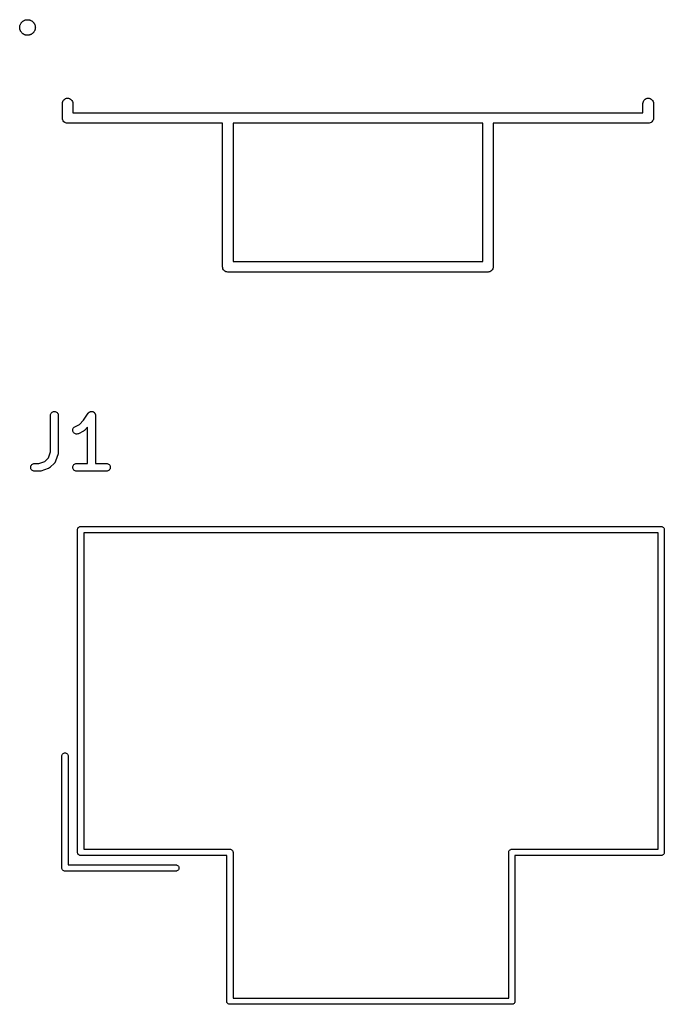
# Model space of a CAD drawing. Extents: x 52.4 to 149.4, y -66.8 to -27.6.
# Tile 7 of 20: x 96 to 108.4, y -66.8 to -47.9. Entities that reach past the tile are written whole.
import ezdxf

# ---------------------------------------------------------------- set-up
doc = ezdxf.new("R2010")
doc.units = 0
doc.layers.add('BLACK', color=7, linetype='CONTINUOUS')

msp = doc.modelspace()

# ---------------------------------------------------------------- linework, layer by layer
at = {"layer": 'BLACK', "linetype": 'CONTINUOUS'}
for p, q in [((96.0745, -47.8706), (96.0831, -47.8659)), ((96.0831, -47.8659), (96.0843, -47.8653)), ((96.0831, -47.8659), (96.0831, -47.8659)), ((96.0831, -47.8659), (96.0831, -47.8659)), ((96.0843, -47.8653), (96.0927, -47.8619)), ((96.0927, -47.8619), (96.1011, -47.8584)), ((96.1011, -47.8584), (96.1104, -47.8555)), ((96.1104, -47.8555), (96.1117, -47.8551)), ((96.1117, -47.8551), (96.1206, -47.8534)), ((96.1206, -47.8534), (96.1295, -47.8516)), ((96.1295, -47.8516), (96.1392, -47.8505)), ((96.1392, -47.8505), (96.1406, -47.8504)), ((96.1392, -47.8505), (96.1392, -47.8505)), ((96.1392, -47.8505), (96.1392, -47.8505)), ((96.1392, -47.8505), (96.1392, -47.8505)), ((96.1406, -47.8504), (96.1496, -47.8505)), ((96.1496, -47.8505), (96.1587, -47.8504)), ((96.1587, -47.8504), (96.1684, -47.8513)), ((96.1684, -47.8513), (96.1684, -47.8513)), ((96.1684, -47.8513), (96.1684, -47.8513)), ((96.1684, -47.8513), (96.1684, -47.8513)), ((96.1684, -47.8513), (96.1698, -47.8514)), ((96.1698, -47.8514), (96.1786, -47.8532)), ((96.1786, -47.8532), (96.1876, -47.855)), ((96.1876, -47.855), (96.197, -47.8577)), ((96.197, -47.8577), (96.197, -47.8577)), ((96.197, -47.8577), (96.1983, -47.8581)), ((96.1983, -47.8581), (96.2066, -47.8616)), ((96.2066, -47.8616), (96.2151, -47.865)), ((96.2151, -47.865), (96.2237, -47.8695)), ((95.9995, -48), (96.0005, -47.9903)), ((96.0005, -48.0097), (95.9995, -48)), ((96.0005, -47.9902), (96.0014, -47.9805)), ((96.0005, -47.9903), (96.0005, -47.9902)), ((96.0005, -48.0098), (96.0005, -48.0097)), ((96.0005, -48.0105), (96.0005, -48.0098)), ((96.0005, -48.0098), (96.0005, -48.0098)), ((96.0005, -48.0098), (96.0005, -48.0098)), ((96.0006, -48.0118), (96.0005, -48.0105)), ((96.0011, -48.0159), (96.0006, -48.0118)), ((96.0014, -48.0196), (96.0011, -48.0159)), ((96.0014, -47.9805), (96.0016, -47.9791)), ((96.0014, -47.9805), (96.0014, -47.9805)), ((96.0014, -47.9805), (96.0014, -47.9805)), ((96.0015, -48.0199), (96.0014, -48.0196)), ((96.0017, -48.0215), (96.0015, -48.0199)), ((96.0016, -47.9791), (96.0035, -47.9703)), ((96.0036, -48.0305), (96.0017, -48.0215)), ((96.0035, -47.9703), (96.0052, -47.9614)), ((96.0054, -48.0393), (96.0036, -48.0305)), ((96.0052, -47.9614), (96.008, -47.9521)), ((96.0058, -48.0406), (96.0054, -48.0393)), ((96.0087, -48.0499), (96.0058, -48.0406)), ((96.0058, -48.0406), (96.0058, -48.0406)), ((96.0058, -48.0406), (96.0058, -48.0406)), ((96.008, -47.952), (96.0085, -47.9507)), ((96.008, -47.9521), (96.008, -47.952)), ((96.008, -47.952), (96.008, -47.952)), ((96.0085, -47.9507), (96.012, -47.9424)), ((96.0123, -48.0582), (96.0087, -48.0499)), ((96.012, -47.9424), (96.0155, -47.934)), ((96.0155, -47.934), (96.0201, -47.9254)), ((96.0201, -47.9254), (96.0207, -47.9242)), ((96.0207, -47.9242), (96.0258, -47.9167)), ((96.0258, -47.9167), (96.0309, -47.9091)), ((96.0309, -47.9091), (96.037, -47.9016)), ((96.037, -47.9016), (96.0379, -47.9005)), ((96.037, -47.9016), (96.037, -47.9016)), ((96.037, -47.9016), (96.037, -47.9016)), ((96.0379, -47.9005), (96.0444, -47.8942)), ((96.0444, -47.8942), (96.0508, -47.8877)), ((96.0508, -47.8877), (96.0583, -47.8815)), ((96.0583, -47.8815), (96.0594, -47.8806)), ((96.0583, -47.8815), (96.0583, -47.8815)), ((96.0583, -47.8815), (96.0583, -47.8815)), ((96.0594, -47.8806), (96.067, -47.8757)), ((96.067, -47.8757), (96.0745, -47.8706)), ((96.2237, -47.8695), (96.2237, -47.8695)), ((96.2237, -47.8695), (96.2237, -47.8695)), ((96.2237, -47.8695), (96.2249, -47.8702)), ((96.2249, -47.8702), (96.2324, -47.8752)), ((96.2324, -47.8752), (96.24, -47.8802)), ((96.24, -47.8802), (96.2476, -47.8863)), ((96.2476, -47.8863), (96.2487, -47.8872)), ((96.2487, -47.8872), (96.2551, -47.8937)), ((96.2551, -47.8937), (96.2616, -47.9)), ((96.2616, -47.9), (96.2679, -47.9075)), ((96.2679, -47.9075), (96.2679, -47.9075)), ((96.2679, -47.9075), (96.2679, -47.9075)), ((96.2679, -47.9075), (96.2688, -47.9085)), ((96.2688, -47.9085), (96.2738, -47.9161)), ((96.2738, -47.9161), (96.2789, -47.9236)), ((96.2789, -47.9236), (96.2836, -47.9321)), ((96.2836, -47.9321), (96.2843, -47.9334)), ((96.2843, -47.9334), (96.2877, -47.9417)), ((96.2877, -47.9417), (96.2913, -47.9501)), ((96.2915, -48.0493), (96.288, -48.0576)), ((96.2913, -47.9501), (96.2942, -47.9594)), ((96.292, -48.048), (96.2915, -48.0493)), ((96.2948, -48.0386), (96.292, -48.048)), ((96.2942, -47.9594), (96.2946, -47.9607)), ((96.2946, -47.9607), (96.2964, -47.9695)), ((96.2965, -48.0297), (96.2948, -48.0386)), ((96.2964, -47.9695), (96.2983, -47.9785)), ((96.2984, -48.0209), (96.2965, -48.0297)), ((96.2983, -47.9785), (96.2985, -47.9801)), ((96.2986, -48.0195), (96.2984, -48.0209)), ((96.2985, -47.9801), (96.2986, -47.9804)), ((96.2986, -47.9804), (96.2989, -47.9841)), ((96.2995, -48.0098), (96.2986, -48.0195)), ((96.2986, -48.0195), (96.2986, -48.0195)), ((96.2986, -48.0195), (96.2986, -48.0195)), ((96.2989, -47.9841), (96.2994, -47.9882)), ((96.2994, -47.9882), (96.2995, -47.9895)), ((96.2995, -47.9895), (96.2995, -47.9902)), ((96.2995, -47.9902), (96.2995, -47.9902)), ((96.2995, -47.9902), (96.2995, -47.9902)), ((96.2995, -47.9902), (96.2995, -47.9903)), ((96.2995, -47.9903), (96.3005, -48)), ((96.3005, -48), (96.2995, -48.0097)), ((96.2995, -48.0097), (96.2995, -48.0098)), ((96.0157, -48.0666), (96.0123, -48.0582)), ((96.0164, -48.0679), (96.0157, -48.0666)), ((96.0211, -48.0764), (96.0164, -48.0679)), ((96.0164, -48.0679), (96.0164, -48.0679)), ((96.0164, -48.0679), (96.0164, -48.0679)), ((96.0262, -48.0839), (96.0211, -48.0764)), ((96.0312, -48.0914), (96.0262, -48.0839)), ((96.0321, -48.0925), (96.0312, -48.0914)), ((96.0384, -48.1), (96.0321, -48.0925)), ((96.0321, -48.0925), (96.0321, -48.0925)), ((96.0321, -48.0925), (96.0321, -48.0925)), ((96.0449, -48.1063), (96.0384, -48.1)), ((96.0513, -48.1128), (96.0449, -48.1063)), ((96.0524, -48.1137), (96.0513, -48.1128)), ((96.06, -48.1198), (96.0524, -48.1137)), ((96.0676, -48.1248), (96.06, -48.1198)), ((96.0751, -48.1298), (96.0676, -48.1248)), ((96.0763, -48.1305), (96.0751, -48.1298)), ((96.0849, -48.135), (96.0763, -48.1305)), ((96.0763, -48.1305), (96.0763, -48.1305)), ((96.0763, -48.1305), (96.0763, -48.1305)), ((96.0933, -48.1384), (96.0849, -48.135)), ((96.1017, -48.1419), (96.0933, -48.1384)), ((96.103, -48.1423), (96.1017, -48.1419)), ((96.1124, -48.145), (96.103, -48.1423)), ((96.103, -48.1423), (96.103, -48.1423)), ((96.103, -48.1423), (96.103, -48.1423)), ((96.1214, -48.1468), (96.1124, -48.145)), ((96.1302, -48.1486), (96.1214, -48.1468)), ((96.1316, -48.1487), (96.1302, -48.1486)), ((96.1413, -48.1496), (96.1316, -48.1487)), ((96.1316, -48.1487), (96.1316, -48.1487)), ((96.1316, -48.1487), (96.1316, -48.1487)), ((96.1316, -48.1487), (96.1316, -48.1487)), ((96.1504, -48.1495), (96.1413, -48.1496)), ((96.1594, -48.1496), (96.1504, -48.1495)), ((96.1608, -48.1495), (96.1594, -48.1496)), ((96.1705, -48.1484), (96.1608, -48.1495)), ((96.1608, -48.1495), (96.1608, -48.1495)), ((96.1608, -48.1495), (96.1608, -48.1495)), ((96.1608, -48.1495), (96.1608, -48.1495)), ((96.1794, -48.1466), (96.1705, -48.1484)), ((96.1883, -48.1449), (96.1794, -48.1466)), ((96.1896, -48.1445), (96.1883, -48.1449)), ((96.199, -48.1416), (96.1896, -48.1445)), ((96.1896, -48.1445), (96.1896, -48.1445)), ((96.1896, -48.1445), (96.1896, -48.1445)), ((96.2073, -48.1381), (96.199, -48.1416)), ((96.2157, -48.1347), (96.2073, -48.1381)), ((96.2169, -48.1341), (96.2157, -48.1347)), ((96.217, -48.1341), (96.2169, -48.1341)), ((96.2169, -48.1341), (96.2169, -48.1341)), ((96.2255, -48.1294), (96.217, -48.1341)), ((96.233, -48.1243), (96.2255, -48.1294)), ((96.2406, -48.1194), (96.233, -48.1243)), ((96.2417, -48.1185), (96.2406, -48.1194)), ((96.2492, -48.1123), (96.2417, -48.1185)), ((96.2556, -48.1058), (96.2492, -48.1123)), ((96.2621, -48.0995), (96.2556, -48.1058)), ((96.263, -48.0984), (96.2621, -48.0995)), ((96.2691, -48.0909), (96.263, -48.0984)), ((96.2742, -48.0833), (96.2691, -48.0909)), ((96.2793, -48.0758), (96.2742, -48.0833)), ((96.2799, -48.0746), (96.2793, -48.0758)), ((96.2845, -48.066), (96.2799, -48.0746)), ((96.2799, -48.0746), (96.2799, -48.0746)), ((96.2799, -48.0746), (96.2799, -48.0746)), ((96.288, -48.0576), (96.2845, -48.066)), ((96.8489, -49.3889), (96.8642, -49.3765)), ((96.8642, -49.3765), (96.8815, -49.3672)), ((96.8815, -49.3672), (96.9004, -49.3614)), ((96.9004, -49.3614), (96.9151, -49.36)), ((96.9151, -49.36), (96.92, -49.3595)), ((96.92, -49.3595), (96.9249, -49.36)), ((96.9249, -49.36), (96.9396, -49.3614)), ((96.9396, -49.3614), (96.9585, -49.3672)), ((96.9585, -49.3672), (96.9758, -49.3765)), ((96.9758, -49.3765), (96.9911, -49.3889)), ((108.009, -49.3889), (108.024, -49.3765)), ((108.024, -49.3765), (108.042, -49.3672)), ((108.042, -49.3672), (108.06, -49.3614)), ((108.06, -49.3614), (108.075, -49.36)), ((108.075, -49.36), (108.08, -49.3595)), ((108.08, -49.3595), (108.085, -49.36)), ((108.085, -49.36), (108.1, -49.3614)), ((108.1, -49.3614), (108.118, -49.3672)), ((108.118, -49.3672), (108.136, -49.3765)), ((108.136, -49.3765), (108.151, -49.3889)), ((96.8195, -49.46), (96.8214, -49.4404)), ((96.82, -49.4649), (96.8195, -49.46)), ((96.82, -49.7351), (96.82, -49.4649)), ((96.8214, -49.4404), (96.8272, -49.4215)), ((96.8272, -49.4215), (96.8365, -49.4042)), ((96.8365, -49.4042), (96.8489, -49.3889)), ((96.9911, -49.3889), (97.0035, -49.4042)), ((97.0035, -49.4042), (97.0128, -49.4215)), ((97.0128, -49.4215), (97.0186, -49.4404)), ((97.0186, -49.4404), (97.0205, -49.46)), ((97.0205, -49.46), (97.02, -49.4649)), ((97.02, -49.4649), (97.02, -49.64)), ((107.98, -49.46), (107.981, -49.4404)), ((107.98, -49.4649), (107.98, -49.46)), ((107.98, -49.64), (107.98, -49.4649)), ((107.981, -49.4404), (107.987, -49.4215)), ((107.987, -49.4215), (107.996, -49.4042)), ((107.996, -49.4042), (108.009, -49.3889)), ((108.151, -49.3889), (108.164, -49.4042)), ((108.164, -49.4042), (108.173, -49.4215)), ((108.173, -49.4215), (108.179, -49.4404)), ((108.179, -49.4404), (108.18, -49.46)), ((108.18, -49.46), (108.18, -49.4649)), ((108.18, -49.4649), (108.18, -49.7351)), ((96.8195, -49.74), (96.82, -49.7351)), ((96.8214, -49.7596), (96.8195, -49.74)), ((97.02, -49.64), (99.9951, -49.64)), ((99.9951, -49.64), (100, -49.6395)), ((100, -49.6395), (100.005, -49.64)), ((100.005, -49.64), (104.995, -49.64)), ((104.995, -49.64), (105, -49.6395)), ((105, -49.6395), (105.005, -49.64)), ((105.005, -49.64), (107.98, -49.64)), ((108.18, -49.74), (108.179, -49.7596)), ((108.18, -49.7351), (108.18, -49.74)), ((96.8272, -49.7785), (96.8214, -49.7596)), ((96.8365, -49.7958), (96.8272, -49.7785)), ((96.8489, -49.8111), (96.8365, -49.7958)), ((96.8642, -49.8235), (96.8489, -49.8111)), ((96.8815, -49.8328), (96.8642, -49.8235)), ((96.9004, -49.8386), (96.8815, -49.8328)), ((96.92, -49.8405), (96.9004, -49.8386)), ((96.9249, -49.84), (96.92, -49.8405)), ((99.9, -49.84), (96.9249, -49.84)), ((99.9, -52.5951), (99.9, -49.84)), ((100.1, -49.84), (100.1, -52.5)), ((104.9, -49.84), (100.1, -49.84)), ((104.9, -52.5), (104.9, -49.84)), ((105.1, -49.84), (105.1, -52.5951)), ((108.075, -49.84), (105.1, -49.84)), ((108.08, -49.8405), (108.075, -49.84)), ((108.085, -49.84), (108.08, -49.8405)), ((108.1, -49.8386), (108.085, -49.84)), ((108.118, -49.8328), (108.1, -49.8386)), ((108.136, -49.8235), (108.118, -49.8328)), ((108.151, -49.8111), (108.136, -49.8235)), ((108.164, -49.7958), (108.151, -49.8111)), ((108.173, -49.7785), (108.164, -49.7958)), ((108.179, -49.7596), (108.173, -49.7785)), ((99.8995, -52.6), (99.9, -52.5951)), ((100.1, -52.5), (104.9, -52.5)), ((105.1, -52.5951), (105.1, -52.6)), ((99.9014, -52.6196), (99.8995, -52.6)), ((99.9072, -52.6385), (99.9014, -52.6196)), ((99.9165, -52.6558), (99.9072, -52.6385)), ((99.9289, -52.6711), (99.9165, -52.6558)), ((99.9442, -52.6835), (99.9289, -52.6711)), ((99.9615, -52.6928), (99.9442, -52.6835)), ((99.9804, -52.6986), (99.9615, -52.6928)), ((100, -52.7005), (99.9804, -52.6986)), ((100.005, -52.7), (100, -52.7005)), ((104.995, -52.7), (100.005, -52.7)), ((105, -52.7005), (104.995, -52.7)), ((105.005, -52.7), (105, -52.7005)), ((105.02, -52.6986), (105.005, -52.7)), ((105.038, -52.6928), (105.02, -52.6986)), ((105.056, -52.6835), (105.038, -52.6928)), ((105.071, -52.6711), (105.056, -52.6835)), ((105.084, -52.6558), (105.071, -52.6711)), ((105.093, -52.6385), (105.084, -52.6558)), ((105.099, -52.6196), (105.093, -52.6385)), ((105.1, -52.6), (105.099, -52.6196)), ((96.5933, -55.4368), (96.5977, -55.4228)), ((96.5977, -55.4228), (96.6048, -55.41)), ((96.6048, -55.41), (96.6142, -55.3988)), ((96.6142, -55.3988), (96.6256, -55.3896)), ((96.6256, -55.3896), (96.6386, -55.3828)), ((96.6386, -55.3828), (96.6526, -55.3787)), ((96.6526, -55.3787), (96.6672, -55.3774)), ((96.6672, -55.3774), (96.6817, -55.3789)), ((96.6817, -55.3789), (96.6957, -55.3832)), ((96.6957, -55.3832), (96.7086, -55.3902)), ((96.7086, -55.3902), (96.7199, -55.3995)), ((96.7199, -55.3995), (96.7291, -55.4109)), ((96.7291, -55.4109), (96.736, -55.4238)), ((96.736, -55.4238), (96.7402, -55.4378)), ((97.2274, -55.5475), (97.3185, -55.4108)), ((97.3185, -55.4108), (97.3191, -55.41)), ((97.3191, -55.4099), (97.3239, -55.4043)), ((97.3191, -55.41), (97.3191, -55.4099)), ((97.3191, -55.41), (97.3191, -55.41)), ((97.3191, -55.41), (97.3191, -55.41)), ((97.3239, -55.4043), (97.3285, -55.3988)), ((97.3285, -55.3988), (97.3286, -55.3987)), ((97.3285, -55.3988), (97.3285, -55.3988)), ((97.3286, -55.3987), (97.3345, -55.394)), ((97.3345, -55.394), (97.3399, -55.3896)), ((97.3399, -55.3896), (97.3399, -55.3896)), ((97.3399, -55.3896), (97.34, -55.3896)), ((97.34, -55.3896), (97.3468, -55.386)), ((97.3468, -55.386), (97.3529, -55.3828)), ((97.3529, -55.3828), (97.3529, -55.3828)), ((97.3529, -55.3828), (97.353, -55.3828)), ((97.353, -55.3828), (97.3602, -55.3807)), ((97.3602, -55.3807), (97.3669, -55.3787)), ((97.3669, -55.3787), (97.367, -55.3787)), ((97.367, -55.3787), (97.3742, -55.378)), ((97.367, -55.3787), (97.367, -55.3787)), ((97.3742, -55.378), (97.3815, -55.3774)), ((97.3815, -55.3774), (97.3816, -55.3774)), ((97.3815, -55.3774), (97.3815, -55.3774)), ((97.3816, -55.3774), (97.3891, -55.3782)), ((97.3891, -55.3782), (97.396, -55.3789)), ((97.396, -55.3789), (97.3961, -55.3789)), ((97.3961, -55.3789), (97.3961, -55.3789)), ((97.3961, -55.3789), (97.4035, -55.3812)), ((97.4035, -55.3812), (97.41, -55.3832)), ((97.41, -55.3832), (97.4101, -55.3833)), ((97.4101, -55.3833), (97.4101, -55.3833)), ((97.4101, -55.3833), (97.4167, -55.3868)), ((97.4167, -55.3868), (97.4229, -55.3902)), ((97.4229, -55.3902), (97.4229, -55.3902)), ((97.4229, -55.3902), (97.423, -55.3903)), ((97.423, -55.3903), (97.4286, -55.3949)), ((97.4286, -55.3949), (97.4342, -55.3995)), ((97.4342, -55.3995), (97.4342, -55.3996)), ((97.4342, -55.3996), (97.4343, -55.3996)), ((97.4343, -55.3996), (97.4391, -55.4056)), ((97.4391, -55.4056), (97.4434, -55.4109)), ((97.4434, -55.4109), (97.4434, -55.4109)), ((97.4434, -55.4109), (97.4435, -55.411)), ((97.4435, -55.411), (97.447, -55.4177)), ((97.447, -55.4177), (97.4503, -55.4238)), ((97.4503, -55.4238), (97.4503, -55.4239)), ((97.4503, -55.4239), (97.4503, -55.4239)), ((97.4503, -55.4239), (97.4525, -55.431)), ((97.4525, -55.431), (97.4545, -55.4378)), ((96.5917, -55.4513), (96.5933, -55.4368)), ((96.5917, -55.4524), (96.5917, -55.4513)), ((96.5917, -56.1545), (96.5917, -55.4524)), ((96.7402, -55.4378), (96.7417, -55.4524)), ((96.7417, -55.4524), (96.7417, -56.1667)), ((97.146, -55.6288), (97.2274, -55.5475)), ((97.4545, -55.4378), (97.4545, -55.4379)), ((97.4545, -55.4379), (97.4545, -55.4379)), ((97.4545, -55.4379), (97.4552, -55.4449)), ((97.4552, -55.4449), (97.456, -55.4524)), ((97.456, -55.4524), (97.456, -56.3774)), ((97.0204, -55.743), (97.0209, -55.7284)), ((97.0228, -55.7575), (97.0204, -55.743)), ((97.0209, -55.7284), (97.0242, -55.7141)), ((97.0279, -55.7712), (97.0228, -55.7575)), ((97.0242, -55.7141), (97.0302, -55.7008)), ((97.0356, -55.7836), (97.0279, -55.7712)), ((97.0302, -55.7008), (97.0387, -55.6889)), ((97.0456, -55.7943), (97.0356, -55.7836)), ((97.0387, -55.6889), (97.0493, -55.6788)), ((97.0575, -55.8029), (97.0456, -55.7943)), ((97.0493, -55.6788), (97.0617, -55.671)), ((97.0708, -55.809), (97.0575, -55.8029)), ((97.0617, -55.671), (97.146, -55.6288)), ((97.085, -55.8124), (97.0708, -55.809)), ((97.0996, -55.813), (97.085, -55.8124)), ((97.1141, -55.8107), (97.0996, -55.813)), ((97.1278, -55.8056), (97.1141, -55.8107)), ((97.1288, -55.8052), (97.1278, -55.8056)), ((97.224, -55.7576), (97.1288, -55.8052)), ((97.2276, -55.7553), (97.224, -55.7576)), ((97.2313, -55.7534), (97.2276, -55.7553)), ((97.2338, -55.7514), (97.2313, -55.7534)), ((97.2364, -55.7498), (97.2338, -55.7514)), ((97.2395, -55.7469), (97.2364, -55.7498)), ((97.2428, -55.7442), (97.2395, -55.7469)), ((97.2435, -55.7435), (97.2428, -55.7442)), ((97.306, -55.6811), (97.2435, -55.7435)), ((97.306, -56.3774), (97.306, -55.6811)), ((96.5535, -56.269), (96.5917, -56.1545)), ((96.7378, -56.1904), (96.6902, -56.3332)), ((96.7388, -56.1863), (96.7378, -56.1904)), ((96.74, -56.1823), (96.7388, -56.1863)), ((96.7404, -56.1792), (96.74, -56.1823)), ((96.7411, -56.1761), (96.7404, -56.1792)), ((96.7412, -56.1719), (96.7411, -56.1761)), ((96.7417, -56.1677), (96.7412, -56.1719)), ((96.7417, -56.1667), (96.7417, -56.1677)), ((96.2571, -56.383), (96.2711, -56.3788)), ((96.2711, -56.3788), (96.2857, -56.3774)), ((96.2857, -56.3774), (96.3688, -56.3774)), ((96.3688, -56.3774), (96.4833, -56.3392)), ((96.4833, -56.3392), (96.5535, -56.269)), ((96.6721, -56.3626), (96.5768, -56.4578)), ((96.6735, -56.3609), (96.6721, -56.3626)), ((96.6751, -56.3594), (96.6735, -56.3609)), ((96.6781, -56.3552), (96.6751, -56.3594)), ((96.6814, -56.3512), (96.6781, -56.3552)), ((96.6824, -56.3493), (96.6814, -56.3512)), ((96.6837, -56.3475), (96.6824, -56.3493)), ((96.6859, -56.3429), (96.6837, -56.3475)), ((96.6883, -56.3383), (96.6859, -56.3429)), ((96.6889, -56.3362), (96.6883, -56.3383)), ((96.6899, -56.3342), (96.6889, -56.3362)), ((96.6902, -56.3332), (96.6899, -56.3342)), ((97.0667, -56.383), (97.0807, -56.3788)), ((97.0807, -56.3788), (97.0952, -56.3774)), ((97.0952, -56.3774), (97.306, -56.3774)), ((97.456, -56.3774), (97.6667, -56.3774)), ((97.6667, -56.3774), (97.6677, -56.3774)), ((97.6677, -56.3774), (97.6823, -56.379)), ((97.6823, -56.379), (97.6962, -56.3834)), ((96.2107, -56.4519), (96.2122, -56.4373)), ((96.212, -56.4664), (96.2107, -56.4519)), ((96.2162, -56.4805), (96.212, -56.4664)), ((96.2122, -56.4373), (96.2166, -56.4233)), ((96.223, -56.4934), (96.2162, -56.4805)), ((96.2166, -56.4233), (96.2235, -56.4104)), ((96.2321, -56.5049), (96.223, -56.4934)), ((96.2235, -56.4104), (96.2329, -56.3992)), ((96.2433, -56.5143), (96.2321, -56.5049)), ((96.2329, -56.3992), (96.2442, -56.3899)), ((96.2562, -56.5213), (96.2433, -56.5143)), ((96.2442, -56.3899), (96.2571, -56.383)), ((96.2701, -56.5257), (96.2562, -56.5213)), ((96.2847, -56.5274), (96.2701, -56.5257)), ((96.2857, -56.5274), (96.2847, -56.5274)), ((96.381, -56.5274), (96.2857, -56.5274)), ((96.3851, -56.527), (96.381, -56.5274)), ((96.3894, -56.5269), (96.3851, -56.527)), ((96.3924, -56.5263), (96.3894, -56.5269)), ((96.3955, -56.526), (96.3924, -56.5263)), ((96.3996, -56.5247), (96.3955, -56.526)), ((96.4037, -56.5239), (96.3996, -56.5247)), ((96.4047, -56.5235), (96.4037, -56.5239)), ((96.5475, -56.4759), (96.4047, -56.5235)), ((96.5495, -56.475), (96.5475, -56.4759)), ((96.5517, -56.4744), (96.5495, -56.475)), ((96.5562, -56.472), (96.5517, -56.4744)), ((96.5609, -56.47), (96.5562, -56.472)), ((96.5627, -56.4687), (96.5609, -56.47)), ((96.5647, -56.4677), (96.5627, -56.4687)), ((96.5687, -56.4645), (96.5647, -56.4677)), ((96.5728, -56.4615), (96.5687, -56.4645)), ((96.5744, -56.4599), (96.5728, -56.4615)), ((96.5761, -56.4585), (96.5744, -56.4599)), ((96.5768, -56.4578), (96.5761, -56.4585)), ((97.0202, -56.4519), (97.0218, -56.4373)), ((97.0216, -56.4664), (97.0202, -56.4519)), ((97.0257, -56.4805), (97.0216, -56.4664)), ((97.0218, -56.4373), (97.0261, -56.4233)), ((97.0325, -56.4934), (97.0257, -56.4805)), ((97.0261, -56.4233), (97.0331, -56.4104)), ((97.0417, -56.5049), (97.0325, -56.4934)), ((97.0331, -56.4104), (97.0424, -56.3992)), ((97.0529, -56.5143), (97.0417, -56.5049)), ((97.0424, -56.3992), (97.0537, -56.3899)), ((97.0657, -56.5213), (97.0529, -56.5143)), ((97.0537, -56.3899), (97.0667, -56.383)), ((97.0796, -56.5257), (97.0657, -56.5213)), ((97.0942, -56.5274), (97.0796, -56.5257)), ((97.0952, -56.5274), (97.0942, -56.5274)), ((97.6667, -56.5274), (97.0952, -56.5274)), ((97.6812, -56.526), (97.6667, -56.5274)), ((97.6952, -56.5217), (97.6812, -56.526)), ((97.7082, -56.5148), (97.6952, -56.5217)), ((97.6962, -56.3834), (97.709, -56.3905)), ((97.7195, -56.5056), (97.7082, -56.5148)), ((97.709, -56.3905), (97.7203, -56.3999)), ((97.7288, -56.4943), (97.7195, -56.5056)), ((97.7203, -56.3999), (97.7294, -56.4113)), ((97.7358, -56.4814), (97.7288, -56.4943)), ((97.7294, -56.4113), (97.7362, -56.4243)), ((97.7401, -56.4675), (97.7358, -56.4814)), ((97.7362, -56.4243), (97.7403, -56.4383)), ((97.7417, -56.4529), (97.7401, -56.4675)), ((97.7403, -56.4383), (97.7417, -56.4529)), ((97.1097, -57.65), (97.1109, -57.6382)), ((97.11, -57.6529), (97.1097, -57.65)), ((97.11, -63.847), (97.11, -57.6529)), ((97.1109, -57.6382), (97.1143, -57.6269)), ((97.1143, -57.6269), (97.1199, -57.6165)), ((97.1199, -57.6165), (97.1274, -57.6074)), ((97.1274, -57.6074), (97.1365, -57.5999)), ((97.1365, -57.5999), (97.1469, -57.5943)), ((97.1469, -57.5943), (97.1582, -57.5909)), ((97.1582, -57.5909), (97.1671, -57.59)), ((97.1671, -57.59), (97.17, -57.5897)), ((97.17, -57.5897), (97.1729, -57.59)), ((97.1729, -57.59), (108.327, -57.59)), ((108.327, -57.59), (108.33, -57.5897)), ((108.33, -57.5897), (108.333, -57.59)), ((108.333, -57.59), (108.333, -57.59)), ((108.333, -57.59), (108.342, -57.5909)), ((108.342, -57.5909), (108.353, -57.5943)), ((108.353, -57.5943), (108.363, -57.5999)), ((108.363, -57.5999), (108.373, -57.6074)), ((108.373, -57.6074), (108.38, -57.6165)), ((108.38, -57.6165), (108.386, -57.6269)), ((108.386, -57.6269), (108.389, -57.6382)), ((108.389, -57.6382), (108.39, -57.65)), ((108.39, -57.65), (108.39, -57.6529)), ((108.39, -57.6529), (108.39, -63.8471)), ((108.27, -57.71), (97.23, -57.71)), ((97.23, -57.71), (97.23, -63.79)), ((108.27, -63.79), (108.27, -57.71)), ((96.81, -61.9971), (96.8109, -61.9882)), ((96.81, -64.147), (96.81, -61.9971)), ((96.8109, -61.9882), (96.8143, -61.9769)), ((96.8143, -61.9769), (96.8199, -61.9665)), ((96.8199, -61.9665), (96.8274, -61.9574)), ((96.8274, -61.9574), (96.8365, -61.9499)), ((96.8365, -61.9499), (96.8469, -61.9443)), ((96.8469, -61.9443), (96.8582, -61.9409)), ((96.8582, -61.9409), (96.87, -61.9397)), ((96.87, -61.9397), (96.8818, -61.9409)), ((96.8818, -61.9409), (96.8931, -61.9443)), ((96.8931, -61.9443), (96.9035, -61.9499)), ((96.9035, -61.9499), (96.9126, -61.9574)), ((96.9126, -61.9574), (96.9201, -61.9665)), ((96.9201, -61.9665), (96.9257, -61.9769)), ((96.9257, -61.9769), (96.9291, -61.9882)), ((96.9291, -61.9882), (96.93, -61.9971)), ((96.93, -61.9971), (96.93, -64.09)), ((97.1097, -63.85), (97.11, -63.847)), ((97.1109, -63.8618), (97.1097, -63.85)), ((97.1143, -63.8731), (97.1109, -63.8618)), ((97.1199, -63.8835), (97.1143, -63.8731)), ((97.1274, -63.8926), (97.1199, -63.8835)), ((97.1365, -63.9001), (97.1274, -63.8926)), ((97.1469, -63.9057), (97.1365, -63.9001)), ((97.1582, -63.9091), (97.1469, -63.9057)), ((97.1671, -63.91), (97.1582, -63.9091)), ((97.17, -63.9103), (97.1671, -63.91)), ((97.1671, -63.91), (97.1671, -63.91)), ((97.1729, -63.91), (97.17, -63.9103)), ((99.98, -63.91), (97.1729, -63.91)), ((97.23, -63.79), (100.037, -63.79)), ((99.98, -66.707), (99.98, -63.91)), ((100.037, -63.79), (100.04, -63.7897)), ((100.04, -63.7897), (100.043, -63.79)), ((100.043, -63.79), (100.043, -63.79)), ((100.043, -63.79), (100.052, -63.7909)), ((100.052, -63.7909), (100.063, -63.7943)), ((100.063, -63.7943), (100.073, -63.7999)), ((100.073, -63.7999), (100.083, -63.8074)), ((100.083, -63.8074), (100.09, -63.8165)), ((100.09, -63.8165), (100.096, -63.8269)), ((100.096, -63.8269), (100.099, -63.8382)), ((100.099, -63.8382), (100.1, -63.85)), ((100.1, -63.85), (100.1, -63.8529)), ((100.1, -63.8529), (100.1, -66.65)), ((105.4, -63.85), (105.401, -63.8382)), ((105.4, -63.8529), (105.4, -63.85)), ((105.4, -66.65), (105.4, -63.8529)), ((105.401, -63.8382), (105.404, -63.8269)), ((105.404, -63.8269), (105.41, -63.8165)), ((105.41, -63.8165), (105.417, -63.8074)), ((105.417, -63.8074), (105.427, -63.7999)), ((105.427, -63.7999), (105.437, -63.7943)), ((105.437, -63.7943), (105.448, -63.7909)), ((105.448, -63.7909), (105.457, -63.79)), ((105.457, -63.79), (105.46, -63.7897)), ((105.46, -63.7897), (105.463, -63.79)), ((105.463, -63.79), (108.27, -63.79)), ((108.327, -63.91), (105.52, -63.91)), ((105.52, -63.91), (105.52, -66.7071)), ((108.33, -63.9103), (108.327, -63.91)), ((108.342, -63.9091), (108.33, -63.9103)), ((108.353, -63.9057), (108.342, -63.9091)), ((108.363, -63.9001), (108.353, -63.9057)), ((108.373, -63.8926), (108.363, -63.9001)), ((108.38, -63.8835), (108.373, -63.8926)), ((108.386, -63.8731), (108.38, -63.8835)), ((108.389, -63.8618), (108.386, -63.8731)), ((108.39, -63.8529), (108.389, -63.8618)), ((108.39, -63.8471), (108.39, -63.85)), ((108.39, -63.85), (108.39, -63.8529)), ((96.93, -64.09), (99.0029, -64.09)), ((99.0029, -64.09), (99.0118, -64.0909)), ((99.0118, -64.0909), (99.0231, -64.0943)), ((99.0231, -64.0943), (99.0335, -64.0999)), ((99.0335, -64.0999), (99.0426, -64.1074)), ((99.0426, -64.1074), (99.0501, -64.1165)), ((99.0501, -64.1165), (99.0557, -64.1269)), ((99.0557, -64.1269), (99.0591, -64.1382)), ((99.0591, -64.1382), (99.0603, -64.15)), ((96.8097, -64.15), (96.81, -64.147)), ((96.8109, -64.1618), (96.8097, -64.15)), ((96.8143, -64.1731), (96.8109, -64.1618)), ((96.8199, -64.1835), (96.8143, -64.1731)), ((96.8274, -64.1926), (96.8199, -64.1835)), ((96.8365, -64.2001), (96.8274, -64.1926)), ((96.8469, -64.2057), (96.8365, -64.2001)), ((96.8582, -64.2091), (96.8469, -64.2057)), ((96.8671, -64.21), (96.8582, -64.2091)), ((96.87, -64.2103), (96.8671, -64.21)), ((96.8671, -64.21), (96.8671, -64.21)), ((96.8729, -64.21), (96.87, -64.2103)), ((99.0029, -64.21), (96.8729, -64.21)), ((99.0118, -64.2091), (99.0029, -64.21)), ((99.0231, -64.2057), (99.0118, -64.2091)), ((99.0335, -64.2001), (99.0231, -64.2057)), ((99.0426, -64.1926), (99.0335, -64.2001)), ((99.0501, -64.1835), (99.0426, -64.1926)), ((99.0557, -64.1731), (99.0501, -64.1835)), ((99.0591, -64.1618), (99.0557, -64.1731)), ((99.0603, -64.15), (99.0591, -64.1618)), ((99.9797, -66.71), (99.98, -66.707)), ((99.9809, -66.7218), (99.9797, -66.71)), ((99.9843, -66.7331), (99.9809, -66.7218)), ((99.9899, -66.7435), (99.9843, -66.7331)), ((99.9974, -66.7526), (99.9899, -66.7435)), ((100.007, -66.7601), (99.9974, -66.7526)), ((100.017, -66.7657), (100.007, -66.7601)), ((100.028, -66.7691), (100.017, -66.7657)), ((100.037, -66.77), (100.028, -66.7691)), ((100.04, -66.7703), (100.037, -66.77)), ((100.037, -66.77), (100.037, -66.77)), ((100.043, -66.77), (100.04, -66.7703)), ((105.457, -66.77), (100.043, -66.77)), ((100.1, -66.65), (105.4, -66.65)), ((105.46, -66.7703), (105.457, -66.77)), ((105.472, -66.7691), (105.46, -66.7703)), ((105.483, -66.7657), (105.472, -66.7691)), ((105.493, -66.7601), (105.483, -66.7657)), ((105.503, -66.7526), (105.493, -66.7601)), ((105.51, -66.7435), (105.503, -66.7526)), ((105.516, -66.7331), (105.51, -66.7435)), ((105.519, -66.7218), (105.516, -66.7331)), ((105.52, -66.7129), (105.519, -66.7218)), ((105.52, -66.7071), (105.52, -66.71)), ((105.52, -66.71), (105.52, -66.7129))]:
    msp.add_line(p, q, dxfattribs=at)

doc.saveas('drawing.dxf')
